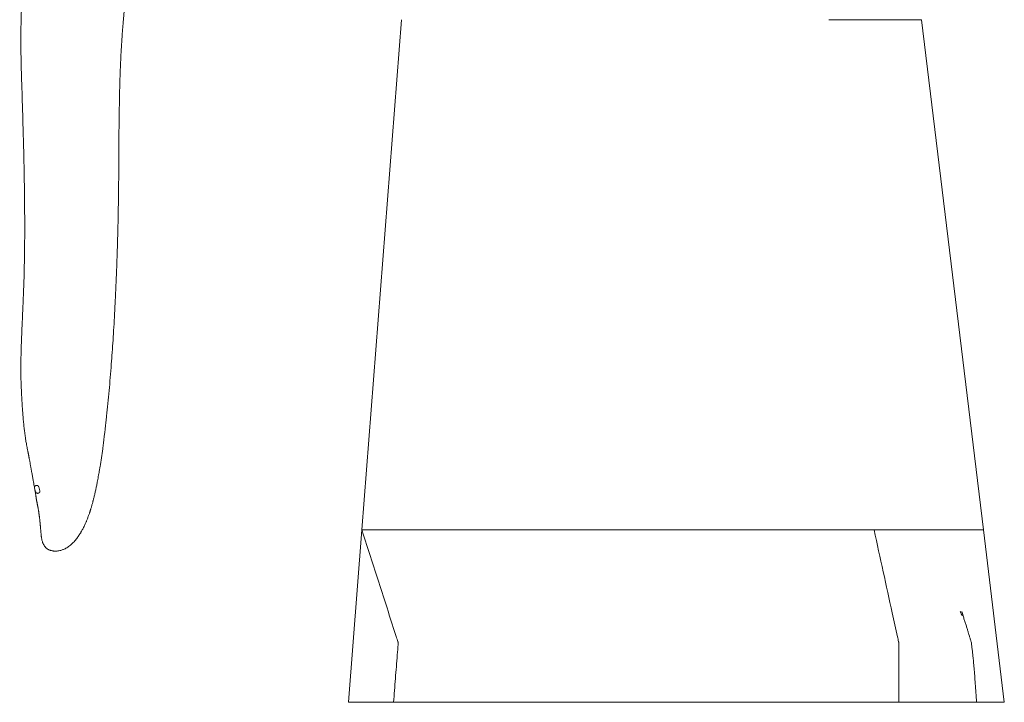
# Model space of a CAD drawing. Header units: millimetres. Extents: x 755 to 2246, y 770 to 3170.
# Tile 1 of 13: x 755 to 2246, y 770 to 1803. Entities that reach past the tile are written whole.
import ezdxf

# ---------------------------------------------------------------- set-up
doc = ezdxf.new("R2010")
doc.units = ezdxf.units.MM

msp = doc.modelspace()

# ---------------------------------------------------------------- linework, layer by layer
at = {"color": 7, "linetype": 'Continuous', "lineweight": 15}
for p, q in [((1333.2, 1803.2), (1273.2, 1030.9)), ((2214.3, 1030.9), (2120.5, 1803.2)), ((779.1, 1088.7), (777.5, 1094.4)), ((783.8, 1096), (785.4, 1090.3)), ((1252.9, 770.1), (1273.2, 1030.9)), ((1273.2, 1030.9), (1961.8, 1030.9)), ((2245.9, 770.1), (2214.3, 1030.9)), ((1252.9, 770.1), (1321.1, 770.1)), ((1321.1, 770.1), (2086.1, 770.1))]:
    msp.add_line(p, q, dxfattribs=at)
for points, knots in [([(756.2, 2078.6), (756.2, 2078.6), (756, 2076.1), (755.8, 2071.4), (755.6, 2064.9), (755.4, 2059.2), (755.3, 2054.5), (755.2, 2050.7), (755.1, 2048), (755.1, 2046.2), (755.1, 2045), (755.1, 2043.9), (755, 2041.9), (755, 2039), (755, 2035.3), (755, 2032), (755.1, 2029.1), (755.2, 2026.6), (755.2, 2024.1), (755.3, 2021.5), (755.4, 2019.1), (755.5, 2016.6), (755.6, 2013.8), (755.7, 2010.8), (755.9, 2008.2), (756, 2006.2), (756, 2004.1), (756.2, 2001.5), (756.4, 1998.5), (756.6, 1995.3), (756.8, 1992.1), (756.9, 1989.1), (757, 1986.1), (757.1, 1982.7), (757.2, 1978.8), (757.4, 1974.6), (757.5, 1970.5), (757.6, 1966.4), (757.7, 1962.4), (757.8, 1958.4), (757.8, 1954.3), (757.9, 1949.4), (758, 1943.3), (758.1, 1936), (758.3, 1928.6), (758.4, 1920.8), (758.6, 1912.9), (758.8, 1906.6), (758.7, 1902), (758.8, 1899.4), (758.9, 1897), (758.9, 1894.6), (759, 1891.8), (759, 1888.3), (759, 1884.4), (759, 1880.5), (759, 1877), (759, 1873.6), (759, 1869.9), (758.9, 1865.5), (758.9, 1860.6), (758.8, 1854.9), (758.6, 1848.7), (758.4, 1842.3), (758.3, 1836.3), (758.1, 1830.7), (757.9, 1825.4), (757.7, 1820.2), (757.5, 1815), (757.3, 1809.5), (757.2, 1803.4), (757, 1796.8), (756.9, 1789.6), (756.8, 1781.9), (756.8, 1773.7), (756.8, 1766), (756.9, 1759.2), (756.9, 1753.5), (757, 1748.3), (757.1, 1743.6), (757.2, 1739.6), (757.2, 1736.5), (757.3, 1733.9), (757.4, 1731.2), (757.4, 1728.1), (757.5, 1724.6), (757.7, 1720.3), (757.8, 1715.3), (758, 1709.8), (758.1, 1704.1), (758.5, 1693.9), (759, 1679.2), (759.5, 1661), (760, 1643.7), (760.5, 1626.8), (761, 1609.3), (761.4, 1591.2), (761.8, 1572.5), (762.1, 1553.2), (762.4, 1533.9), (762.5, 1515), (762.6, 1497.1), (762.6, 1480.4), (762.5, 1464.6), (762.4, 1449.8), (762.1, 1433.9), (761.7, 1417.1), (761.1, 1399.2), (760.5, 1382.1), (759.8, 1366.7), (759.2, 1352.6), (758.6, 1339.6), (758.1, 1326.5), (757.6, 1314.5), (757.2, 1304), (757, 1295), (756.9, 1288), (756.8, 1282.9), (756.8, 1279.3), (756.7, 1276), (756.7, 1273.1), (756.8, 1270.9), (756.8, 1269.2), (756.8, 1268), (756.8, 1266.8), (756.8, 1265.4), (756.8, 1263.7), (756.9, 1261.7), (756.9, 1259.2), (757, 1256.3), (757.1, 1253.1), (757.3, 1247.9), (757.6, 1240.7), (758, 1232), (758.6, 1223.5), (759.1, 1215), (759.7, 1208), (760.1, 1202.2), (760.5, 1197.8), (760.9, 1193.5), (761.3, 1189.4), (761.7, 1185.6), (762.1, 1182), (762.5, 1178.8), (762.9, 1176), (763.2, 1173.5), (763.6, 1171), (764, 1168.2), (764.5, 1165), (765.1, 1161.5), (765.8, 1157.8), (766.4, 1154.5), (767, 1151.8), (767.3, 1150), (767.6, 1148.6), (767.8, 1147.7), (768, 1146.8), (768.2, 1145.6), (768.5, 1144.1), (768.8, 1142.8), (769.1, 1141.3), (769.3, 1139.8), (769.6, 1138.2), (770, 1136.3), (770.4, 1134.1), (770.8, 1132), (771.1, 1130), (771.4, 1128.3), (771.7, 1126.6), (772.1, 1124.8), (772.4, 1122.9), (772.8, 1120.4), (773.4, 1117.5), (773.9, 1114.3), (774.5, 1111.4), (775, 1108.3), (775.5, 1105.6), (776, 1103), (776.4, 1100.5), (777, 1097.5), (777.3, 1095.5), (777.5, 1094.5)], [0, 0, 0, 0, 0.000126, 0.005913, 0.01105, 0.015551, 0.019381, 0.022485, 0.024569, 0.026037, 0.026983, 0.027598, 0.028407, 0.031256, 0.034032, 0.036465, 0.038498, 0.040282, 0.042096, 0.044227, 0.046073, 0.047686, 0.049759, 0.052243, 0.05416, 0.055447, 0.05691, 0.058749, 0.06101, 0.063436, 0.065886, 0.067919, 0.070082, 0.07245, 0.075327, 0.078476, 0.081543, 0.084289, 0.087516, 0.09029, 0.093022, 0.096245, 0.101612, 0.107133, 0.112804, 0.118596, 0.124494, 0.130401, 0.132639, 0.134543, 0.136116, 0.137705, 0.139863, 0.142327, 0.145351, 0.148261, 0.150749, 0.152887, 0.155832, 0.158821, 0.162358, 0.166477, 0.171171, 0.175999, 0.180364, 0.184262, 0.188537, 0.192237, 0.19597, 0.200074, 0.204553, 0.209461, 0.214813, 0.220603, 0.226825, 0.233209, 0.237847, 0.242131, 0.246066, 0.249656, 0.252694, 0.254941, 0.256678, 0.258629, 0.260933, 0.263589, 0.266596, 0.27059, 0.274874, 0.27913, 0.283355, 0.298196, 0.31266, 0.325401, 0.338677, 0.35258, 0.367111, 0.382555, 0.398655, 0.41536, 0.43182, 0.447746, 0.462867, 0.477471, 0.491559, 0.505129, 0.523769, 0.542301, 0.56078, 0.579182, 0.593945, 0.609432, 0.625614, 0.642459, 0.655128, 0.667281, 0.678903, 0.684202, 0.689388, 0.694415, 0.698724, 0.702164, 0.70437, 0.706007, 0.707757, 0.709918, 0.712488, 0.715467, 0.719503, 0.724109, 0.729289, 0.734932, 0.750072, 0.765588, 0.781567, 0.798105, 0.815293, 0.825226, 0.835018, 0.844323, 0.853109, 0.861351, 0.869034, 0.876146, 0.881391, 0.886271, 0.891059, 0.896538, 0.902742, 0.909171, 0.916133, 0.922594, 0.92639, 0.929819, 0.931471, 0.933024, 0.934349, 0.935309, 0.936246, 0.937471, 0.938497, 0.93956, 0.940781, 0.942817, 0.945335, 0.94798, 0.950014, 0.952007, 0.954087, 0.956472, 0.958992, 0.961483, 0.966129, 0.970712, 0.97534, 0.979302, 0.983788, 0.986526, 0.99013, 0.994616, 1, 1, 1, 1]), ([(777.9, 1093.2), (777.9, 1093.1), (777.9, 1092.7), (778, 1092), (778.1, 1090.9), (778.3, 1090.1), (778.5, 1089.2), (778.6, 1088.5), (778.7, 1087.9), (778.8, 1087.1), (779, 1086.1), (779.1, 1084.7), (779.3, 1083.4), (779.5, 1082), (779.7, 1080.9), (779.9, 1079.8), (780.1, 1078.7), (780.3, 1077.3), (780.5, 1075.9), (780.8, 1074.3), (781.1, 1073.1), (781.4, 1071.7), (781.6, 1070.3), (782, 1068.6), (782.3, 1066.9), (782.6, 1065.6), (782.8, 1064.5), (783, 1063.5), (783.2, 1062), (783.4, 1060.8), (783.6, 1059.9), (783.7, 1059.1), (783.8, 1058.2), (784, 1057.3), (784.1, 1056.2), (784.3, 1054.7), (784.6, 1052.8), (784.8, 1051.2), (785, 1049.9), (785.2, 1048.5), (785.3, 1047.2), (785.5, 1045.8), (785.6, 1044.5), (785.7, 1043.4), (785.8, 1042.3), (785.9, 1041.1), (786.1, 1039.7), (786.2, 1038.3), (786.3, 1036.9), (786.5, 1035.3), (786.6, 1033.3), (786.8, 1031.3), (786.9, 1029.3), (787.1, 1027.3), (787.3, 1025.6), (787.4, 1024), (787.5, 1022.6), (787.7, 1021.2), (787.9, 1019.9), (788.2, 1018.3), (788.5, 1016.4), (789, 1014.3), (789.7, 1012.1), (791, 1009), (792.8, 1006.3), (794.7, 1004.1), (796.5, 1002.4), (797.8, 1001.5), (799.1, 1000.8), (800.5, 1000.3), (801.7, 999.9), (803.2, 999.6), (804.9, 999.3), (806.6, 999), (808.6, 998.9), (810.8, 998.9), (813.4, 999.1), (815.9, 999.6), (818.4, 1000.3), (820.5, 1001.1), (822.7, 1002), (825.1, 1003.1), (827.8, 1004.8), (830.5, 1006.7), (833.2, 1009.1), (836, 1011.7), (838, 1013.9), (839.4, 1015.5), (840.2, 1016.4), (840.9, 1017.3), (841.5, 1018.1), (842.1, 1018.9), (842.8, 1019.8), (843.5, 1020.9), (844.3, 1022.1), (845.2, 1023.4), (846.1, 1024.8), (847, 1026.1), (847.7, 1027.3), (848.4, 1028.6), (849.3, 1030.2), (850.5, 1032.4), (851.8, 1034.8), (853.1, 1037.4), (854.2, 1039.9), (855.1, 1042), (856, 1044), (856.7, 1045.9), (857.6, 1048), (858.4, 1050.3), (859.3, 1052.6), (860.1, 1054.8), (860.8, 1056.7), (861.3, 1058.3), (861.7, 1059.7), (862.2, 1061.1), (862.7, 1062.6), (863.2, 1064.5), (863.8, 1066.5), (864.4, 1068.6), (865, 1070.7), (865.5, 1072.5), (866, 1074.3), (866.4, 1076.1), (867, 1078.2), (867.6, 1080.6), (868.2, 1083.3), (868.9, 1086.1), (869.5, 1088.8), (870.3, 1092.5), (871.3, 1097.3), (872.4, 1102.6), (873.3, 1107.4), (874.1, 1111.7), (874.9, 1116.3), (875.8, 1121.5), (877.1, 1129.3), (878.7, 1139.9), (880.3, 1150.6), (881.3, 1158.7), (882, 1163.8), (882.6, 1168.6), (883.1, 1172.8), (883.5, 1176.3), (883.9, 1179.1), (884.2, 1181.6), (884.5, 1184.2), (884.8, 1187.1), (885.2, 1190.4), (885.6, 1194.4), (886.1, 1198.7), (887.1, 1207.9), (888.5, 1222.1), (890.4, 1241.5), (892.1, 1261.4), (893.7, 1280.7), (895.1, 1299.7), (896.3, 1318.3), (897.6, 1337.8), (898.7, 1358.2), (899.8, 1379.4), (900.7, 1399), (901.5, 1416.8), (902, 1432.1), (902.6, 1447.2), (903, 1461.8), (903.4, 1475.6), (903.7, 1488.6), (904, 1499.9), (904.2, 1509.6), (904.3, 1518.1), (904.5, 1526.9), (904.6, 1536.4), (904.7, 1546.6), (904.9, 1559.4), (905, 1574.9), (905.1, 1593.3), (905.2, 1611.9), (905.3, 1630.7), (905.5, 1649.8), (905.8, 1669.6), (906.2, 1690.3), (906.7, 1711.7), (907.4, 1728.7), (907.9, 1741.3), (908.3, 1749), (908.7, 1756.9), (909.2, 1764.6), (909.6, 1771.6), (910, 1777.5), (910.4, 1782.4), (910.7, 1786.7), (911, 1790.4), (911.2, 1793.4), (911.4, 1795.7), (911.6, 1797.6), (911.8, 1799.7), (912, 1802.6), (912.4, 1806.4), (912.8, 1811.3), (913.4, 1817.2), (914, 1823.7), (914.8, 1830.4), (915.5, 1837), (916.3, 1843.6), (917.1, 1849.9), (917.8, 1856.2), (918.6, 1862.3), (919.5, 1868.5), (920.3, 1874.4), (921, 1879.7), (921.6, 1884), (922.1, 1887.4), (922.5, 1890), (922.9, 1892.4), (923.3, 1895.2), (923.8, 1898.4), (924.4, 1902.7), (925.3, 1908.3), (926.4, 1915.3), (927.6, 1923.2), (929.1, 1932), (930.2, 1939.1), (931, 1943.2), (931.1, 1944.3)], [0, 0, 0, 0, 0.00022, 0.000738, 0.001256, 0.002242, 0.002697, 0.00311, 0.003505, 0.0039, 0.004753, 0.006266, 0.008064, 0.010309, 0.012905, 0.015646, 0.018284, 0.020814, 0.024776, 0.028403, 0.031663, 0.033816, 0.035715, 0.03739, 0.038739, 0.039751, 0.040141, 0.040906, 0.04165, 0.042826, 0.043119, 0.043437, 0.044203, 0.04498, 0.04589, 0.046894, 0.048052, 0.049379, 0.050358, 0.051487, 0.054099, 0.05686, 0.059374, 0.061636, 0.063643, 0.06728, 0.071313, 0.075279, 0.079599, 0.084327, 0.089518, 0.094025, 0.098676, 0.10286, 0.106518, 0.109638, 0.112169, 0.114201, 0.116234, 0.118434, 0.121361, 0.124548, 0.127969, 0.131529, 0.134899, 0.138718, 0.142111, 0.145105, 0.147941, 0.149692, 0.151423, 0.15312, 0.154857, 0.156762, 0.159296, 0.162183, 0.164932, 0.169552, 0.173815, 0.17766, 0.181127, 0.18709, 0.193573, 0.20061, 0.208238, 0.216172, 0.223703, 0.226402, 0.228894, 0.231168, 0.233222, 0.235086, 0.237243, 0.239866, 0.242682, 0.245895, 0.249258, 0.252213, 0.254735, 0.256822, 0.26031, 0.2646, 0.269702, 0.274693, 0.279086, 0.282877, 0.285852, 0.289215, 0.292976, 0.297148, 0.301673, 0.305861, 0.309033, 0.311812, 0.314189, 0.31643, 0.319091, 0.322196, 0.325623, 0.329139, 0.332313, 0.335149, 0.337654, 0.340172, 0.34337, 0.347123, 0.35127, 0.355288, 0.359136, 0.362811, 0.370989, 0.37888, 0.384349, 0.389726, 0.395575, 0.402064, 0.408916, 0.42447, 0.439662, 0.445492, 0.451199, 0.456417, 0.461057, 0.464352, 0.467277, 0.469832, 0.472249, 0.475177, 0.478588, 0.482526, 0.486947, 0.491446, 0.509494, 0.527239, 0.544711, 0.561956, 0.576674, 0.591594, 0.606737, 0.622131, 0.637806, 0.653796, 0.664544, 0.675429, 0.685858, 0.695593, 0.705033, 0.713681, 0.721517, 0.727254, 0.73253, 0.738111, 0.744174, 0.750734, 0.757561, 0.768547, 0.77997, 0.791937, 0.803138, 0.814859, 0.827128, 0.839803, 0.852848, 0.866297, 0.870981, 0.87572, 0.880514, 0.885356, 0.889872, 0.893235, 0.896221, 0.898819, 0.901117, 0.902966, 0.904358, 0.905305, 0.906485, 0.908244, 0.910593, 0.913547, 0.917311, 0.921549, 0.925712, 0.929801, 0.933862, 0.938051, 0.941847, 0.94574, 0.94972, 0.953671, 0.957139, 0.959984, 0.962129, 0.963658, 0.965138, 0.966923, 0.969023, 0.97145, 0.975471, 0.980165, 0.985492, 0.991393, 0.997833, 1, 1, 1, 1]), ([(1980.4, 1803.2), (1980.7, 1803.2), (1981.5, 1803.2), (1982.6, 1803.2), (1983.7, 1803.2), (1984.8, 1803.2), (1985.9, 1803.2), (1987, 1803.2), (1988.1, 1803.2), (1989.2, 1803.2), (1990.3, 1803.2), (1991.4, 1803.2), (1992.5, 1803.2), (1995.4, 1803.2), (2000.2, 1803.2), (2006.8, 1803.2), (2013.4, 1803.2), (2019.9, 1803.2), (2026.3, 1803.2), (2034.8, 1803.2), (2045.2, 1803.2), (2057, 1803.2), (2068.2, 1803.2), (2078.6, 1803.2), (2088, 1803.2), (2096.4, 1803.2), (2103.7, 1803.2), (2108.7, 1803.2), (2112.1, 1803.2), (2114.4, 1803.2), (2116.3, 1803.2), (2117.8, 1803.2), (2119, 1803.2), (2119.7, 1803.2), (2120.1, 1803.2), (2120.2, 1803.2), (2120.4, 1803.2), (2120.5, 1803.2), (2120.5, 1803.2), (2120.5, 1803.2), (2120.5, 1803.2)], [0, 0, 0, 0, 0.005214, 0.010425, 0.015635, 0.020844, 0.026052, 0.031259, 0.036467, 0.041674, 0.046883, 0.052093, 0.057304, 0.062517, 0.093771, 0.125027, 0.156281, 0.187537, 0.218791, 0.250047, 0.312536, 0.375024, 0.437512, 0.5, 0.562489, 0.624977, 0.687465, 0.749953, 0.781207, 0.812463, 0.843717, 0.874973, 0.906227, 0.937483, 0.947908, 0.958326, 0.96874, 0.979156, 0.989574, 1, 1, 1, 1]), ([(777.5, 1094.4), (777.5, 1094.4), (777.5, 1094.5), (777.5, 1094.6), (777.5, 1094.7), (777.5, 1094.7), (777.4, 1094.8), (777.4, 1094.8), (777.4, 1094.9), (777.4, 1094.9), (777.4, 1095), (777.4, 1095.1), (777.4, 1095.2), (777.4, 1095.3), (777.4, 1095.4), (777.4, 1095.4), (777.4, 1095.5), (777.4, 1095.5), (777.4, 1095.6), (777.5, 1095.8), (777.5, 1095.9), (777.5, 1096), (777.5, 1096.1), (777.6, 1096.2), (777.6, 1096.3), (777.7, 1096.4), (777.7, 1096.5), (777.8, 1096.6), (777.8, 1096.7), (777.9, 1096.8), (777.9, 1096.9), (778, 1097), (778, 1097), (778, 1097), (778, 1097), (778, 1097.1), (778, 1097.1), (778, 1097.1), (778, 1097.1), (778.1, 1097.1), (778.1, 1097.1), (778.1, 1097.1), (778.1, 1097.1), (778.1, 1097.1), (778.1, 1097.2), (778.1, 1097.2), (778.1, 1097.2), (778.1, 1097.2), (778.1, 1097.2), (778.1, 1097.2), (778.1, 1097.2), (778.1, 1097.2), (778.1, 1097.2), (778.1, 1097.2), (778.1, 1097.2), (778.1, 1097.2), (778.1, 1097.2), (778.1, 1097.2), (778.1, 1097.2), (778.1, 1097.2), (778.1, 1097.2), (778.1, 1097.2), (778.1, 1097.2), (778.1, 1097.2), (778.1, 1097.2), (778.1, 1097.2), (778.1, 1097.2), (778.2, 1097.2), (778.2, 1097.2), (778.2, 1097.2), (778.2, 1097.2), (778.2, 1097.2), (778.2, 1097.2), (778.2, 1097.3), (778.2, 1097.3), (778.2, 1097.3), (778.2, 1097.3), (778.2, 1097.3), (778.2, 1097.3), (778.2, 1097.3), (778.2, 1097.3), (778.3, 1097.3), (778.3, 1097.4), (778.3, 1097.4), (778.3, 1097.4), (778.3, 1097.4), (778.4, 1097.5), (778.4, 1097.5), (778.4, 1097.5), (778.5, 1097.5), (778.5, 1097.6), (778.5, 1097.6), (778.5, 1097.6), (778.6, 1097.6), (778.6, 1097.7), (778.6, 1097.7), (778.6, 1097.7), (778.7, 1097.7), (778.7, 1097.7), (778.7, 1097.7), (778.7, 1097.7), (778.7, 1097.8), (778.8, 1097.8), (778.8, 1097.8), (778.9, 1097.9), (778.9, 1097.9), (779, 1097.9), (779.1, 1098), (779.2, 1098), (779.3, 1098.1), (779.3, 1098.1), (779.4, 1098.1), (779.5, 1098.2), (779.6, 1098.2), (779.7, 1098.2), (779.7, 1098.3), (779.8, 1098.3), (779.9, 1098.3), (780, 1098.3), (780.1, 1098.3), (780.1, 1098.3), (780.2, 1098.4), (780.3, 1098.4), (780.4, 1098.4), (780.4, 1098.4), (780.5, 1098.4), (780.5, 1098.4), (780.5, 1098.4), (780.6, 1098.4), (780.6, 1098.4), (780.6, 1098.4), (780.7, 1098.4), (780.7, 1098.4), (780.8, 1098.4), (780.8, 1098.4), (780.8, 1098.4), (780.9, 1098.4), (780.9, 1098.4), (780.9, 1098.4), (780.9, 1098.4), (780.9, 1098.4), (780.9, 1098.4), (781, 1098.4), (781, 1098.4), (781, 1098.4), (781, 1098.4), (781.1, 1098.4), (781.1, 1098.4), (781.1, 1098.4), (781.1, 1098.4), (781.2, 1098.3), (781.2, 1098.3), (781.2, 1098.3), (781.2, 1098.3), (781.2, 1098.3), (781.2, 1098.3), (781.2, 1098.3), (781.2, 1098.3), (781.2, 1098.3), (781.2, 1098.3), (781.2, 1098.3), (781.2, 1098.3), (781.2, 1098.3), (781.2, 1098.3), (781.2, 1098.3), (781.3, 1098.3), (781.3, 1098.3), (781.3, 1098.3), (781.3, 1098.3), (781.3, 1098.3), (781.3, 1098.3), (781.4, 1098.3), (781.4, 1098.3), (781.4, 1098.3), (781.4, 1098.3), (781.5, 1098.3), (781.5, 1098.3), (781.5, 1098.3), (781.5, 1098.3), (781.5, 1098.3), (781.5, 1098.3), (781.6, 1098.3), (781.6, 1098.3), (781.6, 1098.3), (781.6, 1098.2), (781.7, 1098.2), (781.7, 1098.2), (781.7, 1098.2), (781.8, 1098.2), (781.8, 1098.2), (781.8, 1098.2), (781.9, 1098.2), (781.9, 1098.2), (781.9, 1098.1), (781.9, 1098.1), (781.9, 1098.1), (782, 1098.1), (782, 1098.1), (782, 1098.1), (782, 1098.1), (782, 1098.1), (782, 1098.1), (782, 1098.1), (782, 1098.1), (782, 1098.1), (782, 1098.1), (782, 1098.1), (782, 1098.1), (782, 1098.1), (782, 1098.1), (782, 1098.1), (782, 1098.1), (782, 1098.1), (782, 1098.1), (782, 1098.1), (782, 1098.1), (782, 1098.1), (782, 1098.1), (782.1, 1098.1), (782.1, 1098.1), (782.1, 1098.1), (782.1, 1098.1), (782.1, 1098.1), (782.1, 1098.1), (782.1, 1098.1), (782.1, 1098.1), (782.1, 1098.1), (782.1, 1098), (782.1, 1098), (782.2, 1098), (782.2, 1098), (782.2, 1098), (782.2, 1098), (782.2, 1098), (782.2, 1098), (782.2, 1098), (782.2, 1098), (782.2, 1098), (782.2, 1098), (782.2, 1098), (782.2, 1098), (782.3, 1098), (782.3, 1098), (782.3, 1098), (782.3, 1098), (782.3, 1098), (782.3, 1097.9), (782.3, 1097.9), (782.3, 1097.9), (782.4, 1097.9), (782.4, 1097.9), (782.4, 1097.9), (782.4, 1097.9), (782.4, 1097.9), (782.4, 1097.9), (782.4, 1097.9), (782.4, 1097.9), (782.4, 1097.9), (782.4, 1097.9), (782.4, 1097.9), (782.4, 1097.9), (782.5, 1097.9), (782.5, 1097.9), (782.5, 1097.8), (782.5, 1097.8), (782.5, 1097.8), (782.5, 1097.8), (782.5, 1097.8), (782.5, 1097.8), (782.5, 1097.8), (782.5, 1097.8), (782.6, 1097.8), (782.6, 1097.8), (782.6, 1097.8), (782.6, 1097.8), (782.6, 1097.8), (782.6, 1097.7), (782.6, 1097.7), (782.7, 1097.7), (782.7, 1097.7), (782.7, 1097.7), (782.7, 1097.7), (782.7, 1097.7), (782.8, 1097.6), (782.8, 1097.6), (782.8, 1097.6), (782.8, 1097.6), (782.8, 1097.6), (782.9, 1097.6), (782.9, 1097.5), (782.9, 1097.5), (782.9, 1097.5), (782.9, 1097.5), (782.9, 1097.5), (783, 1097.5), (783, 1097.5), (783, 1097.4), (783, 1097.4), (783, 1097.4), (783, 1097.4), (783, 1097.4), (783, 1097.4), (783.1, 1097.4), (783.1, 1097.4), (783.1, 1097.3), (783.1, 1097.3), (783.1, 1097.3), (783.1, 1097.3), (783.2, 1097.2), (783.2, 1097.2), (783.2, 1097.2), (783.3, 1097.1), (783.3, 1097.1), (783.3, 1097.1), (783.3, 1097), (783.3, 1097), (783.4, 1097), (783.4, 1097), (783.4, 1096.9), (783.4, 1096.9), (783.5, 1096.8), (783.5, 1096.8), (783.5, 1096.7), (783.5, 1096.7), (783.6, 1096.6), (783.6, 1096.6), (783.6, 1096.5), (783.6, 1096.5), (783.7, 1096.4), (783.7, 1096.4), (783.7, 1096.4), (783.7, 1096.4), (783.7, 1096.3), (783.7, 1096.3), (783.8, 1096.2), (783.8, 1096.2), (783.8, 1096.1), (783.8, 1096.1), (783.8, 1096)], [0.9135971, 0.9135971, 0.9135971, 0.9135971, 0.9149471, 0.9162972, 0.9176472, 0.9183223, 0.9189973, 0.9196723, 0.9203473, 0.9210223, 0.9216974, 0.9230474, 0.9243975, 0.9257475, 0.9270976, 0.9277726, 0.9284476, 0.9291226, 0.9297976, 0.9324977, 0.9338478, 0.9351978, 0.9365479, 0.9378979, 0.939248, 0.940598, 0.941948, 0.9432981, 0.9446481, 0.9459982, 0.9473482, 0.9480233, 0.9483608, 0.9486983, 0.9490358, 0.9492045, 0.9493733, 0.9495421, 0.9497108, 0.9498796, 0.9500483, 0.9502171, 0.9503858, 0.9504702, 0.9505546, 0.950639, 0.9507233, 0.9508077, 0.9508499, 0.9508921, 0.9509765, 0.9510187, 0.9510609, 0.951103, 0.9511452, 0.9511874, 0.9512296, 0.9512718, 0.951314, 0.9513562, 0.9513984, 0.9514406, 0.9514827, 0.9515249, 0.9515671, 0.9516093, 0.9516515, 0.9516937, 0.9517359, 0.9518203, 0.9519046, 0.951989, 0.9520734, 0.9521578, 0.9522421, 0.9524109, 0.9525797, 0.9527484, 0.9529172, 0.9530859, 0.9534234, 0.9537609, 0.9540985, 0.954436, 0.9547735, 0.955111, 0.9554485, 0.9561235, 0.9567985, 0.9574736, 0.9578111, 0.9581486, 0.9588236, 0.9591611, 0.9594986, 0.9601737, 0.9605112, 0.9606799, 0.9607643, 0.9608487, 0.9615237, 0.9618612, 0.9621987, 0.9635488, 0.9642238, 0.9648988, 0.9662489, 0.9675989, 0.968949, 0.970299, 0.971649, 0.9729991, 0.9743491, 0.9756992, 0.9770492, 0.9783993, 0.9797493, 0.9810994, 0.9824494, 0.9837995, 0.9851495, 0.9864995, 0.9878496, 0.9891996, 0.9905497, 0.9912247, 0.9918997, 0.9925748, 0.9932498, 0.9939248, 0.9945998, 0.9952748, 0.9959499, 0.9966249, 0.9972999, 0.9979749, 0.99865, 0.999325, 1, 1, 1, 1.0004858, 1.0009716, 1.0014575, 1.0019433, 1.0024291, 1.0029149, 1.0038866, 1.0043724, 1.0048582, 1.0051011, 1.0053441, 1.0054655, 1.005587, 1.0056477, 1.0057084, 1.0057692, 1.0058299, 1.0060728, 1.0063157, 1.0065586, 1.0068015, 1.0070444, 1.0071659, 1.0072874, 1.0075303, 1.0077732, 1.008259, 1.0087448, 1.0092307, 1.0097165, 1.0106881, 1.0111739, 1.0116598, 1.0121456, 1.0126314, 1.0131172, 1.0136031, 1.0140889, 1.0145747, 1.0150605, 1.0155464, 1.0160322, 1.016518, 1.0174897, 1.0184613, 1.019433, 1.0204046, 1.0213762, 1.0223479, 1.0233195, 1.0242912, 1.0252628, 1.0257487, 1.0262345, 1.0267203, 1.0272061, 1.027692, 1.0281778, 1.0284207, 1.0286636, 1.0289065, 1.0291494, 1.0292709, 1.0293923, 1.0295138, 1.0296353, 1.029696, 1.0297567, 1.0298174, 1.0298782, 1.0299996, 1.0300603, 1.0301211, 1.0301818, 1.0302425, 1.0303033, 1.030364, 1.0304854, 1.0306069, 1.0308498, 1.0310927, 1.0313356, 1.0315785, 1.0318215, 1.0320644, 1.0325502, 1.033036, 1.0335218, 1.0340077, 1.0344935, 1.0346149, 1.0347364, 1.0349793, 1.0354651, 1.035951, 1.0361939, 1.0364368, 1.0366797, 1.0368012, 1.0369226, 1.0374084, 1.0378943, 1.0383801, 1.0388659, 1.0393517, 1.0398376, 1.0403234, 1.0408092, 1.0410521, 1.041295, 1.0414165, 1.0415379, 1.0417808, 1.0420238, 1.0422667, 1.0427525, 1.0432383, 1.0437241, 1.04421, 1.0446958, 1.0451816, 1.0454245, 1.0456674, 1.0461533, 1.0466391, 1.0471249, 1.0476107, 1.0480966, 1.0483395, 1.0485824, 1.0490682, 1.049554, 1.0500399, 1.0505257, 1.0514973, 1.0519831, 1.052469, 1.0534406, 1.0544123, 1.0553839, 1.0563556, 1.0568414, 1.0573272, 1.057813, 1.0582989, 1.0602421, 1.0612138, 1.0621854, 1.0631571, 1.0641287, 1.0651004, 1.0655862, 1.066072, 1.0665579, 1.0670437, 1.0675295, 1.0680153, 1.0685012, 1.068987, 1.0699586, 1.0709303, 1.0714161, 1.0719019, 1.0728736, 1.0738452, 1.0748169, 1.0757885, 1.0777318, 1.0796751, 1.0816184, 1.0835617, 1.0845333, 1.085505, 1.0864766, 1.0874483, 1.0884199, 1.0893916, 1.0913349, 1.0932782, 1.0952215, 1.0971648, 1.0991081, 1.1010513, 1.1029946, 1.1049379, 1.1068812, 1.1088245, 1.1107678, 1.1117395, 1.1127111, 1.1136828, 1.1146544, 1.1165977, 1.118541, 1.1204843, 1.1224276, 1.1243709, 1.1243709, 1.1243709, 1.1243709]), ([(785.4, 1090.3), (785.4, 1090.3), (785.4, 1090.2), (785.4, 1090.2), (785.4, 1090.1), (785.5, 1090.1), (785.5, 1090), (785.5, 1090), (785.5, 1089.9), (785.5, 1089.8), (785.5, 1089.7), (785.5, 1089.6), (785.5, 1089.5), (785.5, 1089.4), (785.5, 1089.3), (785.5, 1089.2), (785.5, 1089.1), (785.5, 1089.1), (785.5, 1089), (785.5, 1088.9), (785.4, 1088.8), (785.4, 1088.7), (785.4, 1088.6), (785.4, 1088.5), (785.3, 1088.4), (785.3, 1088.3), (785.3, 1088.3), (785.2, 1088.2), (785.2, 1088.2), (785.2, 1088.2), (785.2, 1088.1), (785.2, 1088.1), (785.2, 1088.1), (785.2, 1088.1), (785.2, 1088.1), (785.2, 1088), (785.1, 1088), (785.1, 1088), (785.1, 1087.9), (785, 1087.8), (785, 1087.7), (784.9, 1087.7), (784.9, 1087.6), (784.8, 1087.5), (784.8, 1087.5), (784.7, 1087.4), (784.7, 1087.4), (784.7, 1087.4), (784.7, 1087.4), (784.6, 1087.3), (784.6, 1087.3), (784.6, 1087.3), (784.5, 1087.2), (784.4, 1087.2), (784.4, 1087.1), (784.3, 1087.1), (784.3, 1087), (784.3, 1087), (784.2, 1087), (784.2, 1086.9), (784.1, 1086.9), (784.1, 1086.9), (784.1, 1086.9), (784, 1086.8), (784, 1086.8), (784, 1086.8), (784, 1086.8), (783.9, 1086.8), (783.9, 1086.8), (783.9, 1086.8), (783.9, 1086.8), (783.9, 1086.7), (783.8, 1086.7), (783.8, 1086.7), (783.8, 1086.7), (783.7, 1086.7), (783.7, 1086.6), (783.6, 1086.6), (783.6, 1086.6), (783.5, 1086.6), (783.5, 1086.6), (783.4, 1086.5), (783.4, 1086.5), (783.3, 1086.5), (783.3, 1086.5), (783.2, 1086.5), (783.2, 1086.5), (783.2, 1086.5), (783.2, 1086.5), (783.1, 1086.4), (783.1, 1086.4), (783.1, 1086.4), (783.1, 1086.4), (783.1, 1086.4), (783, 1086.4), (783, 1086.4), (783, 1086.4), (783, 1086.4), (783, 1086.4), (783, 1086.4), (783, 1086.4), (783, 1086.4), (783, 1086.4), (783, 1086.4), (783, 1086.4), (783, 1086.4), (782.9, 1086.4), (782.9, 1086.4), (782.8, 1086.4), (782.8, 1086.4), (782.7, 1086.4), (782.7, 1086.4), (782.6, 1086.4), (782.6, 1086.3), (782.5, 1086.3), (782.5, 1086.3), (782.4, 1086.3), (782.4, 1086.3), (782.3, 1086.3), (782.3, 1086.3), (782.3, 1086.3), (782.2, 1086.3), (782.2, 1086.3), (782.2, 1086.3), (782.1, 1086.3), (782.1, 1086.3), (782.1, 1086.3), (782.1, 1086.3), (782, 1086.3), (782, 1086.3), (782, 1086.3), (782, 1086.3), (782, 1086.3), (782, 1086.3), (782, 1086.3), (782, 1086.3), (782, 1086.3), (781.9, 1086.3), (781.9, 1086.3), (781.9, 1086.4), (781.9, 1086.4), (781.9, 1086.4), (781.8, 1086.4), (781.8, 1086.4), (781.8, 1086.4), (781.8, 1086.4), (781.8, 1086.4), (781.8, 1086.4), (781.8, 1086.4), (781.7, 1086.4), (781.7, 1086.4), (781.7, 1086.4), (781.7, 1086.4), (781.6, 1086.4), (781.6, 1086.4), (781.6, 1086.4), (781.6, 1086.4), (781.6, 1086.4), (781.6, 1086.4), (781.6, 1086.4), (781.6, 1086.4), (781.5, 1086.4), (781.5, 1086.4), (781.5, 1086.4), (781.5, 1086.4), (781.5, 1086.4), (781.5, 1086.4), (781.5, 1086.4), (781.5, 1086.4), (781.4, 1086.4), (781.4, 1086.4), (781.4, 1086.4), (781.4, 1086.4), (781.4, 1086.4), (781.4, 1086.4), (781.4, 1086.5), (781.4, 1086.5), (781.3, 1086.5), (781.3, 1086.5), (781.3, 1086.5), (781.3, 1086.5), (781.3, 1086.5), (781.3, 1086.5), (781.2, 1086.5), (781.2, 1086.5), (781.2, 1086.5), (781.2, 1086.5), (781.2, 1086.5), (781.2, 1086.5), (781.2, 1086.5), (781.1, 1086.5), (781.1, 1086.5), (781.1, 1086.5), (781.1, 1086.5), (781.1, 1086.5), (781.1, 1086.5), (781.1, 1086.5), (781.1, 1086.6), (781.1, 1086.6), (781, 1086.6), (781, 1086.6), (781, 1086.6), (781, 1086.6), (781, 1086.6), (781, 1086.6), (780.9, 1086.6), (780.9, 1086.6), (780.9, 1086.6), (780.9, 1086.6), (780.9, 1086.6), (780.8, 1086.6), (780.8, 1086.7), (780.8, 1086.7), (780.8, 1086.7), (780.8, 1086.7), (780.7, 1086.7), (780.7, 1086.7), (780.7, 1086.7), (780.7, 1086.7), (780.7, 1086.7), (780.6, 1086.7), (780.6, 1086.8), (780.6, 1086.8), (780.6, 1086.8), (780.6, 1086.8), (780.6, 1086.8), (780.6, 1086.8), (780.6, 1086.8), (780.6, 1086.8), (780.6, 1086.8), (780.6, 1086.8), (780.6, 1086.8), (780.5, 1086.8), (780.5, 1086.8), (780.5, 1086.8), (780.5, 1086.9), (780.4, 1086.9), (780.4, 1086.9), (780.4, 1086.9), (780.4, 1086.9), (780.3, 1086.9), (780.3, 1087), (780.3, 1087), (780.3, 1087), (780.2, 1087), (780.2, 1087.1), (780.1, 1087.1), (780.1, 1087.2), (780, 1087.2), (780, 1087.2), (779.9, 1087.3), (779.9, 1087.3), (779.9, 1087.4), (779.8, 1087.4), (779.8, 1087.5), (779.7, 1087.5), (779.7, 1087.6), (779.7, 1087.6), (779.6, 1087.6), (779.6, 1087.7), (779.6, 1087.7), (779.5, 1087.8), (779.5, 1087.8), (779.5, 1087.9), (779.4, 1088), (779.4, 1088), (779.4, 1088.1), (779.3, 1088.1), (779.3, 1088.2), (779.3, 1088.2), (779.2, 1088.3), (779.2, 1088.4), (779.2, 1088.5), (779.2, 1088.6), (779.1, 1088.6), (779.1, 1088.6), (779.1, 1088.7)], [0.3193664, 0.3193664, 0.3193664, 0.3193664, 0.322115, 0.3234892, 0.3248635, 0.3262378, 0.3276121, 0.3303607, 0.3331092, 0.3358578, 0.3386064, 0.3413549, 0.3441035, 0.3468521, 0.3496006, 0.3523492, 0.3550978, 0.3578464, 0.3605949, 0.3633435, 0.3660921, 0.3688406, 0.3715892, 0.3743378, 0.3770863, 0.3798349, 0.3825835, 0.3839578, 0.3846449, 0.385332, 0.3856756, 0.3860192, 0.3863628, 0.3867063, 0.3880806, 0.3887678, 0.3894549, 0.3908292, 0.3935777, 0.3963263, 0.3990749, 0.4018235, 0.404572, 0.4073206, 0.4086949, 0.409382, 0.4100692, 0.4107563, 0.4114434, 0.4128177, 0.4155663, 0.4169406, 0.4183149, 0.4210634, 0.423812, 0.4251863, 0.4265606, 0.4279349, 0.4293091, 0.4306834, 0.4320577, 0.433432, 0.4348063, 0.4354934, 0.4361806, 0.4368677, 0.4375548, 0.438242, 0.4389291, 0.4396163, 0.4403034, 0.4409906, 0.4416777, 0.443052, 0.4444263, 0.4458006, 0.4471748, 0.4485491, 0.4499234, 0.4512977, 0.452672, 0.4540463, 0.4554205, 0.4567948, 0.4595434, 0.4609177, 0.4616048, 0.4619484, 0.462292, 0.4629791, 0.4633227, 0.4636663, 0.4650405, 0.4653841, 0.4657277, 0.4658995, 0.4660713, 0.466243, 0.4664148, 0.4665866, 0.4667584, 0.4669302, 0.467102, 0.4672737, 0.4674455, 0.4677891, 0.4691634, 0.4705377, 0.471912, 0.4732862, 0.4746605, 0.4760348, 0.4774091, 0.4787834, 0.4801577, 0.481532, 0.4829062, 0.4842805, 0.4856548, 0.4870291, 0.4884034, 0.4897777, 0.4904648, 0.4911519, 0.4918391, 0.4925262, 0.4932134, 0.4939005, 0.4942441, 0.4945877, 0.4949312, 0.4952748, 0.4952748, 0.4957433, 0.4962118, 0.4964461, 0.4966804, 0.4971489, 0.4976174, 0.4980859, 0.499023, 0.49996, 0.500897, 0.5013656, 0.5015998, 0.5018341, 0.5020683, 0.5023026, 0.5027711, 0.5032396, 0.5037082, 0.5046452, 0.5055822, 0.5065193, 0.5069878, 0.5072221, 0.5074563, 0.5079248, 0.5081591, 0.5083934, 0.5088619, 0.5093304, 0.5102674, 0.510736, 0.5109702, 0.5112045, 0.5114387, 0.511673, 0.5119073, 0.5121415, 0.5123758, 0.51261, 0.5128443, 0.5130786, 0.5135471, 0.5140156, 0.5144841, 0.5149526, 0.5158897, 0.5163582, 0.5168267, 0.5172952, 0.5177638, 0.5182323, 0.5187008, 0.5191693, 0.5196378, 0.5201064, 0.5205749, 0.5210434, 0.5212777, 0.5215119, 0.5217462, 0.5219804, 0.522449, 0.5229175, 0.523386, 0.5238545, 0.524323, 0.5247916, 0.5252601, 0.5257286, 0.5261971, 0.5266656, 0.5271342, 0.5276027, 0.5280712, 0.5285397, 0.5290082, 0.5299453, 0.5308823, 0.5318194, 0.5327564, 0.5336934, 0.534162, 0.5346305, 0.5355675, 0.5365046, 0.5369731, 0.5374416, 0.5376759, 0.537793, 0.5378516, 0.5379101, 0.5380272, 0.5381444, 0.5382615, 0.5383786, 0.5388472, 0.5393157, 0.5397842, 0.5402527, 0.5411898, 0.5421268, 0.5430638, 0.5440009, 0.5449379, 0.545875, 0.546812, 0.547749, 0.5486861, 0.5496231, 0.5505602, 0.5514972, 0.5533713, 0.5552454, 0.5571194, 0.5589935, 0.5608676, 0.5627417, 0.5646158, 0.5664898, 0.5683639, 0.570238, 0.5721121, 0.5739862, 0.5758602, 0.5777343, 0.5796084, 0.5814825, 0.5833566, 0.5852306, 0.5871047, 0.5889788, 0.5908529, 0.592727, 0.594601, 0.5964751, 0.5983492, 0.6002233, 0.6039714, 0.6077196, 0.6095937, 0.6114678, 0.6133418, 0.6152159, 0.6152159, 0.6152159, 0.6152159]), ([(1321.1, 770.1), (1322.1, 782.1), (1323.9, 806), (1326.2, 835.2), (1327.6, 853), (1328, 858.9), (1328.1, 859.7), (1328.1, 860), (1328.2, 860.3), (1328.2, 860.4), (1328.1, 860.5), (1328.1, 860.7), (1327.9, 861), (1327.8, 861.4), (1326.9, 864.3), (1322, 879.4), (1310.5, 915), (1293.2, 968.7), (1279.9, 1010.2), (1273.2, 1030.9)], [0, 0, 0, 0, 0.125, 0.25, 0.304688, 0.310547, 0.311523, 0.313477, 0.313965, 0.3141, 0.314453, 0.31543, 0.316406, 0.318359, 0.320312, 0.351562, 0.5, 0.75, 1, 1, 1, 1]), ([(1961.8, 1030.9), (1963.6, 1030.9), (1965.4, 1030.9), (1968.1, 1030.9), (1969, 1030.9), (1970.8, 1030.9), (1971.7, 1030.9), (1974.4, 1030.9), (1976.2, 1030.9), (1979.8, 1030.9), (1981.6, 1030.9), (1990.7, 1030.9), (1998, 1030.9), (2008.9, 1030.9), (2012.5, 1030.9), (2017.9, 1030.9), (2019.7, 1030.9), (2023.4, 1030.9), (2025.2, 1030.9), (2034.2, 1030.9), (2041.4, 1030.9), (2048.7, 1030.9)], [0, 0, 0, 0, 0.0625, 0.0625, 0.09375, 0.09375, 0.125, 0.125, 0.1875, 0.1875, 0.25, 0.25, 0.5, 0.5, 0.625, 0.625, 0.6875, 0.6875, 0.75, 0.75, 1, 1, 1, 1]), ([(2086.1, 770.1), (2086.1, 781.6), (2086.1, 804.6), (2086.1, 833.6), (2086.1, 852.3), (2086.1, 858.7), (2086.1, 859.7), (2086.2, 860), (2086.1, 860.3), (2086.1, 860.4), (2086.1, 860.5), (2086.1, 860.7), (2086, 861), (2085.9, 861.4), (2085.3, 864.2), (2082.1, 878.7), (2074.4, 913.6), (2062.6, 967.6), (2053.3, 1009.8), (2048.7, 1030.9)], [0, 0, 0, 0, 0.125, 0.25, 0.304688, 0.310547, 0.311523, 0.313477, 0.313965, 0.3141, 0.314453, 0.31543, 0.316406, 0.318359, 0.320312, 0.351562, 0.5, 0.75, 1, 1, 1, 1]), ([(2048.7, 1030.9), (2060.1, 1030.9), (2082.8, 1030.9), (2114.6, 1030.9), (2143.4, 1030.9), (2168.2, 1030.9), (2188.3, 1030.9), (2203.2, 1030.9), (2212.2, 1030.9), (2214.3, 1030.9), (2214.3, 1030.9)], [0.3848059, 0.3848059, 0.3848059, 0.3848059, 0.3992052, 0.4136044, 0.4280037, 0.4424029, 0.4568022, 0.4712015, 0.4856007, 0.5, 0.5, 0.5, 0.5]), ([(2182.2, 900.8), (2181.7, 901.9), (2180.6, 904.2), (2179.8, 906.4), (2179.3, 907.6)], [0, 0, 0, 0, 0.503891, 1, 1, 1, 1]), ([(2203.8, 770.1), (2203.5, 775), (2202.9, 784.3), (2202, 797.8), (2201.1, 810.2), (2200.2, 821.5), (2199.3, 831.1), (2198.5, 839.3), (2197.7, 846.1), (2197.1, 851.5), (2196.6, 855.6), (2196.3, 858.7), (2195.8, 861.4), (2195, 863.7), (2194.2, 866.7), (2193.1, 870.4), (2191.7, 874.8), (2190.3, 879.4), (2188.8, 884.3), (2187.1, 889.6), (2185.3, 895.3), (2183.4, 901.3), (2182.2, 905.4), (2181.5, 907.5)], [0, 0, 0, 0, 0.097796, 0.188367, 0.271432, 0.3469, 0.414835, 0.465776, 0.511648, 0.55256, 0.574774, 0.595267, 0.614053, 0.631697, 0.647755, 0.681344, 0.71481, 0.752376, 0.79405, 0.839777, 0.889454, 0.942926, 1, 1, 1, 1]), ([(2120.8, 770.1), (2124.6, 770.1), (2132.2, 770.1), (2143, 770.1), (2153.1, 770.1), (2162.5, 770.1), (2171.1, 770.1), (2178.8, 770.1), (2185.6, 770.1), (2191.4, 770.1), (2196.1, 770.1), (2199.8, 770.1), (2202.3, 770.1), (2203.6, 770.1), (2203.7, 770.1), (2203.7, 770.1)], [0, 0, 0, 0, 0.078548, 0.157097, 0.235645, 0.314193, 0.392742, 0.47129, 0.549838, 0.628387, 0.706935, 0.785483, 0.864032, 0.94258, 1, 1, 1, 1]), ([(2203.8, 770.1), (2207, 770.1), (2213.5, 770.1), (2221.8, 770.1), (2229.2, 770.1), (2235.2, 770.1), (2240, 770.1), (2243.4, 770.1), (2245.5, 770.1), (2245.8, 770.1), (2245.9, 770.1)], [0, 0, 0, 0, 0.11953, 0.2453114, 0.3710929, 0.4968743, 0.6226557, 0.7484371, 0.8742186, 1, 1, 1, 1])]:
    msp.add_open_spline(points, degree=3, knots=knots, dxfattribs=at)
msp.add_open_spline([(2086.1, 770.1), (2089, 770.1), (2094.8, 770.1), (2103.7, 770.1), (2112.5, 770.1), (2118.1, 770.1), (2120.8, 770.1)], degree=3, dxfattribs=at)

doc.saveas('drawing.dxf')
